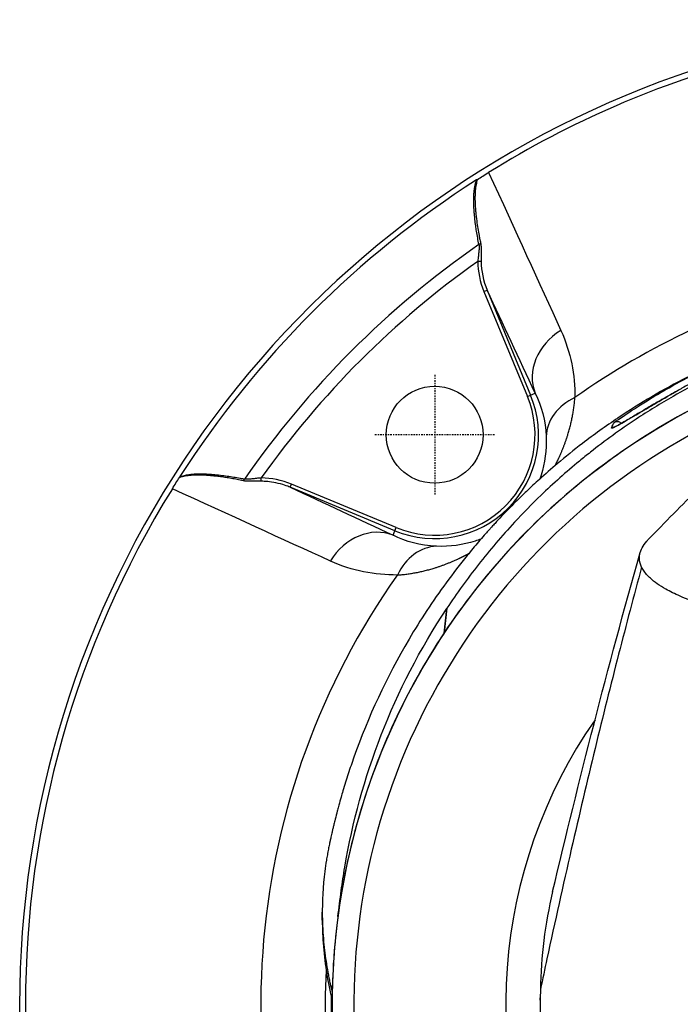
# Model space of a CAD drawing. Header units: millimetres. Extents: x 0 to 4378, y 0 to 2397.
# Tile 219 of 256: x 668 to 726, y 2176 to 2263. Entities that reach past the tile are written whole.
import ezdxf

# ---------------------------------------------------------------- set-up
doc = ezdxf.new("R2010")
doc.units = ezdxf.units.MM
doc.header["$LTSCALE"] = 0.2
doc.linetypes.add('CENTER2', pattern=[1.125, 0.75, -0.125, 0.125, -0.125])
doc.layers.add('02_Center Line', color=1, linetype='CENTER2')

# ---------------------------------------------------------------- blocks, each defined once
blk = doc.blocks.new('A$Ce3085cef')
for p, q in [((-45.922, 65.214), (-46.213, 65.213)), ((-45.674, 62.572), (-45.397, 62.686)), ((-45.674, 62.572), (-41.863, 53.371)), ((-45.397, 62.686), (-41.586, 53.485)), ((-41.586, 53.485), (-41.186, 53.651)), ((-41.863, 53.371), (-41.586, 53.485)), ((-33.632, 50.995), (-33.632, 50.995)), ((-65.214, 45.922), (-65.213, 46.213)), ((-62.686, 45.397), (-62.572, 45.674)), ((-53.485, 41.586), (-62.686, 45.397)), ((-53.371, 41.863), (-62.572, 45.674)), ((-53.651, 41.186), (-53.485, 41.586)), ((-53.485, 41.586), (-53.371, 41.863)), ((-61.376, 39.941), (-61.376, 39.941)), ((-49.182, 32.604), (-48.937, 34.752)), ((-48.929, 34.776), (-49.171, 32.62)), ((-49.182, 32.604), (-49.171, 32.62)), ((-59.861, 7.422), (-59.861, 8.129)), ((-40.73, 0.443), (-40.73, 0.604))]:
    blk.add_line(p, q)
blk.add_circle((-50, 50), 4.25)
for centre, radius, start, end in [((0, 0), 86.413, 313.06048, 226.93952), ((0, 0), 85.907, 104.96032, 121.79522), ((0, 0), 85.917, 122.63635, 147.36365), ((0, 0), 81.076, 124.66612, 145.33388), ((0, 0), 79.927, 125.32313, 144.67687), ((0, 0), 59, 311.98884, 228.01116), ((0, 0), 65.256, 114.83037, 125.29036), ((0, 0), 57.092, 313.69818, 226.30182), ((-50, 50), 9.108, 247.5, 22.5), ((-50, 50), 8.808, 247.5, 22.5), ((0, 0), 85.907, 148.20478, 211.79522), ((0, 0), 65.256, 144.70964, 205.29271), ((0, 0), 43.77, 145.16417, 206.39041), ((0, 0), 59.602, 177.07959, 188.14967), ((0, 0), 59.092, 179.25099, 183.19153)]:
    blk.add_arc(centre, radius, start, end)
for centre, major_axis, ratio, start_param, end_param in [((-46.522, 72.214), (0.343, 0.23), 0.030296, 0.66307, 0.975161), ((-46.246, 66.872), (0.294, 0.06), 0.73863, 5.018432, 5.756015), ((-13.502, 67.821), (32.677, 3.259), 0.454652, 3.098, 3.27804), ((-14.18, 67.613), (31.713, 2.944), 0.454366, 3.103899, 3.281624), ((-36.568, 55.564), (-4.532, -2.112), 0.855881, 4.837604, 6.232548), ((-35.22, 49.761), (-4.999, -0.1), 0.810651, 5.214974, 6.238464), ((-34.201, 50.179), (0.465, -0.185), 0.998028, 1.985095, 2.563193), ((-34.201, 50.179), (0.465, -0.185), 0.998028, 1.953688, 1.955175), ((-72.214, 46.522), (0.23, 0.343), 0.030296, 2.166434, 2.478523), ((-66.872, 46.246), (0.06, 0.294), 0.73863, 3.668763, 4.406346), ((-67.821, 13.501), (3.259, 32.678), 0.454648, 6.146738, 6.326777), ((-67.608, 38.023), (-1.196, 4.862), 0.9987, 6.137925, 6.137928), ((-55.564, 36.568), (2.112, 4.532), 0.855881, 0.050637, 1.445582), ((-49.761, 35.22), (0.1, 4.999), 0.810651, 0.044721, 1.068212)]:
    blk.add_ellipse(centre, major_axis=major_axis, ratio=ratio, start_param=start_param, end_param=end_param)
for points, knots in [([(-46.256, 72.401), (-46.101, 72.497), (-45.94, 72.596), (-45.773, 72.699), (-45.606, 72.803), (-45.435, 72.909), (-45.263, 73.015)], [-0.1212579, -0.1212579, -0.1212579, -0.1212579, -0.0607336, -0.0607336, -0.0607336, 0, 0, 0, 0]), ([(-46.115, 66.683), (-46.156, 66.88), (-46.193, 67.075), (-46.228, 67.266), (-46.265, 67.47), (-46.3, 67.67), (-46.331, 67.868), (-46.355, 68.025), (-46.378, 68.179), (-46.399, 68.332), (-46.425, 68.519), (-46.448, 68.702), (-46.468, 68.883), (-46.476, 68.958), (-46.484, 69.032), (-46.491, 69.105), (-46.503, 69.223), (-46.514, 69.341), (-46.523, 69.456), (-46.524, 69.464), (-46.524, 69.471), (-46.525, 69.478), (-46.528, 69.515), (-46.53, 69.55), (-46.533, 69.584), (-46.535, 69.618), (-46.538, 69.651), (-46.54, 69.686), (-46.542, 69.717), (-46.544, 69.75), (-46.547, 69.785), (-46.548, 69.803), (-46.549, 69.823), (-46.55, 69.842), (-46.556, 69.944), (-46.561, 70.041), (-46.565, 70.135), (-46.569, 70.249), (-46.572, 70.359), (-46.573, 70.463), (-46.575, 70.618), (-46.573, 70.764), (-46.567, 70.901), (-46.564, 70.97), (-46.561, 71.036), (-46.557, 71.102), (-46.553, 71.153), (-46.55, 71.204), (-46.545, 71.254), (-46.541, 71.301), (-46.536, 71.346), (-46.532, 71.388), (-46.528, 71.427), (-46.523, 71.464), (-46.519, 71.501), (-46.514, 71.537), (-46.509, 71.572), (-46.504, 71.606), (-46.499, 71.639), (-46.494, 71.672), (-46.489, 71.705), (-46.485, 71.73), (-46.48, 71.755), (-46.475, 71.781), (-46.466, 71.829), (-46.457, 71.878), (-46.446, 71.928), (-46.435, 71.977), (-46.423, 72.026), (-46.411, 72.077), (-46.399, 72.124), (-46.386, 72.173), (-46.373, 72.222), (-46.361, 72.265), (-46.349, 72.308), (-46.335, 72.352)], [0, 0, 0, 0, 0.0860212, 0.0860212, 0.0860212, 0.1773867, 0.1773867, 0.1773867, 0.25, 0.25, 0.25, 0.3384981, 0.3384981, 0.3384981, 0.375, 0.375, 0.375, 0.4338257, 0.4338257, 0.4338257, 0.4375, 0.4375, 0.4375, 0.4562759, 0.4562759, 0.4562759, 0.4745582, 0.4745582, 0.4745582, 0.4912236, 0.4912236, 0.4912236, 0.5, 0.5, 0.5, 0.5445312, 0.5445312, 0.5445312, 0.5987815, 0.5987815, 0.5987815, 0.6787887, 0.6787887, 0.6787887, 0.7184514, 0.7184514, 0.7184514, 0.75, 0.75, 0.75, 0.7796611, 0.7796611, 0.7796611, 0.8067015, 0.8067015, 0.8067015, 0.832703, 0.832703, 0.832703, 0.8569704, 0.8569704, 0.8569704, 0.875, 0.875, 0.875, 0.9087868, 0.9087868, 0.9087868, 0.9416334, 0.9416334, 0.9416334, 0.9729024, 0.9729024, 0.9729024, 0.9999998, 0.9999998, 0.9999998, 0.9999998]), ([(-46.256, 72.401), (-46.278, 72.325), (-46.298, 72.248), (-46.317, 72.17), (-46.335, 72.09), (-46.352, 72.01), (-46.367, 71.928), (-46.382, 71.849), (-46.394, 71.77), (-46.405, 71.689), (-46.41, 71.653), (-46.415, 71.616), (-46.42, 71.579), (-46.424, 71.537), (-46.429, 71.495), (-46.433, 71.452), (-46.44, 71.378), (-46.446, 71.303), (-46.451, 71.226), (-46.452, 71.205), (-46.453, 71.184), (-46.455, 71.163), (-46.457, 71.118), (-46.459, 71.076), (-46.46, 71.034), (-46.461, 71.005), (-46.462, 70.976), (-46.462, 70.948), (-46.463, 70.903), (-46.464, 70.858), (-46.464, 70.814), (-46.464, 70.768), (-46.464, 70.723), (-46.463, 70.677), (-46.463, 70.64), (-46.462, 70.603), (-46.462, 70.565), (-46.46, 70.487), (-46.457, 70.406), (-46.454, 70.323), (-46.451, 70.242), (-46.446, 70.159), (-46.441, 70.074), (-46.438, 70.015), (-46.434, 69.955), (-46.43, 69.894), (-46.422, 69.775), (-46.412, 69.656), (-46.401, 69.536), (-46.378, 69.28), (-46.348, 69.021), (-46.313, 68.758), (-46.284, 68.542), (-46.252, 68.323), (-46.215, 68.101), (-46.181, 67.893), (-46.143, 67.682), (-46.102, 67.468), (-46.093, 67.421), (-46.084, 67.374), (-46.075, 67.327), (-46.048, 67.19), (-46.02, 67.052), (-45.99, 66.912), (-45.984, 66.88), (-45.977, 66.847), (-45.97, 66.815)], [0, 0, 0, 0, 0.0495997, 0.0495997, 0.0495997, 0.0996998, 0.0996998, 0.0996998, 0.1479286, 0.1479286, 0.1479286, 0.1695977, 0.1695977, 0.1695977, 0.1944017, 0.1944017, 0.1944017, 0.2379078, 0.2379078, 0.2379078, 0.25, 0.25, 0.25, 0.2753771, 0.2753771, 0.2753771, 0.2932173, 0.2932173, 0.2932173, 0.3221041, 0.3221041, 0.3221041, 0.3516573, 0.3516573, 0.3516573, 0.375, 0.375, 0.375, 0.4227995, 0.4227995, 0.4227995, 0.4685914, 0.4685914, 0.4685914, 0.5, 0.5, 0.5, 0.5610134, 0.5610134, 0.5610134, 0.691371, 0.691371, 0.691371, 0.7986024, 0.7986024, 0.7986024, 0.8993012, 0.8993012, 0.8993012, 0.9212891, 0.9212891, 0.9212891, 0.9852311, 0.9852311, 0.9852311, 1, 1, 1, 1]), ([(-46.115, 66.683), (-46.111, 66.647), (-46.107, 66.607), (-46.105, 66.566), (-46.103, 66.521), (-46.102, 66.473), (-46.103, 66.424), (-46.104, 66.373), (-46.106, 66.319), (-46.109, 66.264), (-46.112, 66.207), (-46.117, 66.147), (-46.122, 66.087), (-46.127, 66.023), (-46.134, 65.959), (-46.141, 65.893), (-46.148, 65.823), (-46.156, 65.752), (-46.164, 65.681), (-46.172, 65.608), (-46.181, 65.534), (-46.188, 65.46), (-46.197, 65.385), (-46.204, 65.309), (-46.211, 65.235), (-46.211, 65.227), (-46.212, 65.22), (-46.213, 65.213)], [0, 0, 0, 0, 0.104331, 0.104331, 0.104331, 0.216289, 0.216289, 0.216289, 0.331368, 0.331368, 0.331368, 0.451173, 0.451173, 0.451173, 0.576064, 0.576064, 0.576064, 0.708718, 0.708718, 0.708718, 0.845444, 0.845444, 0.845444, 0.986105, 0.986105, 0.986105, 1, 1, 1, 1]), ([(-45.97, 66.815), (-45.965, 66.792), (-45.96, 66.768), (-45.956, 66.743), (-45.952, 66.719), (-45.949, 66.693), (-45.946, 66.667), (-45.942, 66.64), (-45.939, 66.612), (-45.937, 66.584), (-45.934, 66.554), (-45.932, 66.524), (-45.93, 66.493), (-45.928, 66.461), (-45.926, 66.427), (-45.925, 66.393), (-45.924, 66.359), (-45.923, 66.323), (-45.922, 66.288), (-45.921, 66.25), (-45.921, 66.212), (-45.92, 66.174), (-45.92, 66.142), (-45.92, 66.11), (-45.92, 66.078), (-45.919, 66.032), (-45.92, 65.985), (-45.92, 65.938), (-45.92, 65.889), (-45.92, 65.84), (-45.92, 65.791), (-45.921, 65.741), (-45.921, 65.692), (-45.921, 65.641), (-45.922, 65.592), (-45.922, 65.543), (-45.922, 65.493), (-45.922, 65.447), (-45.922, 65.4), (-45.922, 65.354), (-45.922, 65.307), (-45.922, 65.261), (-45.922, 65.214)], [0, 0, 0, 0, 0.0625, 0.0625, 0.0625, 0.122015, 0.122015, 0.122015, 0.182135, 0.182135, 0.182135, 0.243265, 0.243265, 0.243265, 0.307449, 0.307449, 0.307449, 0.372844, 0.372844, 0.372844, 0.441719, 0.441719, 0.441719, 0.5, 0.5, 0.5, 0.584963, 0.584963, 0.584963, 0.67216, 0.67216, 0.67216, 0.759214, 0.759214, 0.759214, 0.843896, 0.843896, 0.843896, 0.922454, 0.922454, 0.922454, 1, 1, 1, 1]), ([(-18.141, 58.211), (-19.242, 57.854), (-20.322, 57.465), (-22.435, 56.637), (-23.474, 56.195), (-25.175, 55.413), (-25.843, 55.09), (-27.375, 54.314), (-28.231, 53.853), (-30.19, 52.734), (-31.273, 52.066), (-33.721, 50.447), (-35.059, 49.475), (-36.659, 48.211), (-36.977, 47.955), (-38.472, 46.724), (-39.598, 45.72), (-41.475, 43.915), (-42.25, 43.126), (-44.111, 41.12), (-45.163, 39.884), (-47.139, 37.364), (-48.064, 36.08), (-48.929, 34.776)], [0, 0, 0, 0, 0.36371, 0.36371, 0.725023, 0.725023, 0.964251, 0.964251, 1.282808, 1.282808, 1.706122, 1.706122, 2.270542, 2.270542, 2.412652, 2.412652, 2.94517, 2.94517, 3.344589, 3.344589, 3.942997, 3.942997, 4.541116, 4.541116, 4.541116, 4.541116]), ([(-18.223, 56.129), (-19.977, 55.558), (-21.681, 54.911), (-24.981, 53.491), (-26.575, 52.716), (-31.176, 50.225), (-33.996, 48.341), (-39.148, 44.271), (-41.482, 42.084), (-45.671, 37.494), (-47.528, 35.092), (-49.171, 32.62)], [-1, -1, -1, -1, -0.875, -0.875, -0.75, -0.75, -0.5, -0.5, -0.25, -0.25, 0, 0, 0, 0]), ([(-25.775, 55.581), (-25.769, 55.575), (-25.774, 55.565), (-25.803, 55.534), (-25.827, 55.514), (-25.894, 55.466), (-25.937, 55.437), (-26.041, 55.37), (-26.102, 55.332), (-26.183, 55.284), (-26.193, 55.278), (-26.204, 55.272), (-26.248, 55.245), (-26.303, 55.213), (-26.378, 55.169), (-26.388, 55.163), (-26.398, 55.157), (-26.463, 55.12), (-26.524, 55.084), (-26.584, 55.05), (-26.69, 54.989), (-26.805, 54.924), (-26.927, 54.855), (-27.018, 54.804), (-27.113, 54.751), (-27.352, 54.616), (-27.501, 54.533), (-27.687, 54.429), (-27.719, 54.411), (-27.751, 54.393), (-27.915, 54.302), (-28.085, 54.206), (-28.299, 54.086), (-28.336, 54.065), (-28.374, 54.044), (-28.534, 53.954), (-28.696, 53.863), (-28.859, 53.77), (-29.081, 53.644), (-29.307, 53.516), (-29.612, 53.342), (-29.688, 53.298), (-29.763, 53.255), (-29.902, 53.175), (-30.031, 53.101), (-30.178, 53.017), (-30.206, 53), (-30.233, 52.984), (-30.387, 52.896), (-30.547, 52.803), (-30.734, 52.694), (-30.753, 52.683), (-30.772, 52.673), (-30.97, 52.557), (-31.172, 52.439), (-31.378, 52.318), (-31.432, 52.287), (-31.492, 52.252), (-31.626, 52.173), (-31.699, 52.13), (-31.778, 52.083), (-31.858, 52.036), (-31.929, 51.994), (-32.015, 51.944), (-32.037, 51.931), (-32.058, 51.918), (-32.085, 51.902), (-32.119, 51.882), (-32.162, 51.857), (-32.332, 51.756), (-32.492, 51.662), (-32.655, 51.566), (-32.668, 51.558), (-32.681, 51.551), (-32.836, 51.459), (-32.998, 51.365), (-33.164, 51.268), (-33.253, 51.216), (-33.333, 51.169), (-33.466, 51.091), (-33.521, 51.06), (-33.569, 51.032), (-33.607, 51.01), (-33.638, 50.992), (-33.673, 50.972), (-33.684, 50.966), (-33.691, 50.961), (-33.729, 50.939), (-33.77, 50.917), (-33.812, 50.893), (-33.894, 50.846), (-33.968, 50.805), (-34.082, 50.743), (-34.125, 50.72), (-34.164, 50.699), (-34.232, 50.663), (-34.291, 50.634), (-34.365, 50.601), (-34.386, 50.592), (-34.406, 50.584), (-34.439, 50.571), (-34.463, 50.565), (-34.491, 50.566), (-34.495, 50.573), (-34.489, 50.588)], [0, 0, 0, 0, 0.03125, 0.03125, 0.061049, 0.061049, 0.090899, 0.090899, 0.120824, 0.120824, 0.125, 0.125, 0.125, 0.140489, 0.140489, 0.142857, 0.142857, 0.142857, 0.160714, 0.160714, 0.160714, 0.1875, 0.1875, 0.1875, 0.210358, 0.210358, 0.243287, 0.243287, 0.25, 0.25, 0.25, 0.275832, 0.275832, 0.28125, 0.28125, 0.28125, 0.3125, 0.3125, 0.3125, 0.35959, 0.35959, 0.375, 0.375, 0.375, 0.403754, 0.403754, 0.410714, 0.410714, 0.410714, 0.442869, 0.442869, 0.446429, 0.446429, 0.446429, 0.5, 0.5, 0.5, 0.518047, 0.518047, 0.535714, 0.535714, 0.535714, 0.552984, 0.552984, 0.559524, 0.559524, 0.559524, 0.571429, 0.571429, 0.571429, 0.637279, 0.637279, 0.642857, 0.642857, 0.642857, 0.696429, 0.696429, 0.696429, 0.725471, 0.725471, 0.75, 0.75, 0.75, 0.76604, 0.76604, 0.775, 0.775, 0.775, 0.8, 0.8, 0.8, 0.828752, 0.828752, 0.85, 0.85, 0.85, 0.900603, 0.900603, 0.925, 0.925, 0.925, 0.9625, 0.9625, 1, 1, 1, 1]), ([(-34.255, 51.079), (-33.27, 51.771), (-31.838, 52.727), (-28.196, 54.856), (-26.708, 55.579), (-26.252, 55.802)], [0.000001, 0.000001, 0.000001, 0.000001, 0.4227583, 0.4227583, 0.9030819, 0.9030819, 0.9030819, 0.9030819]), ([(-27.823, 55.06), (-29.962, 53.963), (-31.997, 52.76), (-34.997, 50.749), (-36.036, 50.003), (-37.793, 48.656), (-38.526, 48.065), (-39.775, 47.013), (-40.299, 46.555), (-41.197, 45.742), (-41.575, 45.391), (-42.227, 44.77), (-42.503, 44.502), (-43.184, 43.828), (-43.584, 43.42), (-44.175, 42.801), (-44.369, 42.594), (-44.659, 42.282), (-44.754, 42.178), (-44.913, 42.005), (-45.116, 41.781), (-45.135, 41.76)], [-0.7740808, -0.7740808, -0.7740808, -0.7740808, -0.5327062, -0.5327062, -0.3979983, -0.3979983, -0.2969518, -0.2969518, -0.2212528, -0.2212528, -0.1644969, -0.1644969, -0.1220109, -0.1220109, -0.0582532, -0.0582532, -0.0264379, -0.0264379, -0.0105309, -0.0105309, -0.000001, -0.000001, -0.000001, -0.000001]), ([(-34.298, 50.643), (-34.298, 50.643), (-34.294, 50.645), (-34.265, 50.657), (-34.214, 50.68), (-34.018, 50.78), (-33.823, 50.888), (-33.206, 51.242), (-32.708, 51.537), (-31.765, 52.092), (-31.392, 52.312), (-30.655, 52.742), (-30.296, 52.949), (-29.648, 53.322), (-29.366, 53.483), (-28.949, 53.719), (-28.817, 53.794), (-28.685, 53.868)], [0.150325, 0.150325, 0.150325, 0.150325, 0.176991, 0.176991, 0.268181, 0.268181, 0.458881, 0.458881, 0.777314, 0.777314, 0.953695, 0.953695, 1.097665, 1.097665, 1.198559, 1.198559, 1.243983, 1.243983, 1.243983, 1.243983]), ([(-34.489, 50.588), (-34.464, 50.651), (-34.438, 50.711), (-34.386, 50.827), (-34.359, 50.883), (-34.318, 50.964), (-34.304, 50.991), (-34.278, 51.038), (-34.267, 51.059), (-34.255, 51.079)], [-1, -1, -1, -1, -0.6676267, -0.6676267, -0.3286444, -0.3286444, -0.1465007, -0.1465007, 0, 0, 0, 0]), ([(-34.255, 51.079), (-34.242, 51.089), (-34.227, 51.098), (-34.195, 51.116), (-34.178, 51.124), (-34.136, 51.141), (-34.111, 51.149), (-34.054, 51.162), (-34.025, 51.165), (-33.952, 51.167), (-33.912, 51.161), (-33.82, 51.138), (-33.767, 51.113), (-33.687, 51.054), (-33.659, 51.027), (-33.633, 50.997)], [0, 0, 0, 0, 0.0059452, 0.0059452, 0.0117464, 0.0117464, 0.01975225, 0.01975225, 0.02943891, 0.02943891, 0.0450131, 0.0450131, 0.07103874, 0.07103874, 0.08779851, 0.08779851, 0.08779851, 0.08779851]), ([(-40.218, 49.842), (-40.172, 48.657), (-40.326, 47.548), (-40.706, 46.345), (-40.744, 46.23), (-40.785, 46.114)], [0, 0, 0, 0, 0.25, 0.25, 0.2765921, 0.2765921, 0.2765921, 0.2765921]), ([(-73.015, 45.263), (-72.909, 45.435), (-72.803, 45.605), (-72.7, 45.772), (-72.597, 45.939), (-72.497, 46.101), (-72.401, 46.256)], [-0.1213984, -0.1213984, -0.1213984, -0.1213984, -0.0607472, -0.0607472, -0.0607472, -0.0000244, -0.0000244, -0.0000244, -0.0000244]), ([(-66.815, 45.97), (-66.988, 46.007), (-67.158, 46.042), (-67.327, 46.075), (-67.499, 46.109), (-67.668, 46.14), (-67.836, 46.17), (-68.007, 46.2), (-68.177, 46.228), (-68.344, 46.253), (-68.363, 46.256), (-68.382, 46.259), (-68.401, 46.262), (-68.571, 46.287), (-68.738, 46.311), (-68.903, 46.331), (-68.984, 46.342), (-69.065, 46.351), (-69.145, 46.36), (-69.208, 46.367), (-69.274, 46.374), (-69.34, 46.381), (-69.405, 46.388), (-69.471, 46.394), (-69.537, 46.4), (-69.6, 46.406), (-69.663, 46.411), (-69.725, 46.416), (-69.787, 46.421), (-69.848, 46.426), (-69.906, 46.43), (-69.991, 46.436), (-70.072, 46.441), (-70.15, 46.446), (-70.224, 46.45), (-70.296, 46.454), (-70.366, 46.457), (-70.434, 46.459), (-70.501, 46.461), (-70.568, 46.463), (-70.631, 46.464), (-70.695, 46.465), (-70.758, 46.465), (-70.821, 46.465), (-70.884, 46.465), (-70.948, 46.463), (-71.003, 46.462), (-71.059, 46.46), (-71.117, 46.457), (-71.137, 46.456), (-71.157, 46.455), (-71.178, 46.454), (-71.255, 46.45), (-71.332, 46.445), (-71.409, 46.438), (-71.466, 46.432), (-71.523, 46.427), (-71.58, 46.42), (-71.603, 46.417), (-71.625, 46.414), (-71.648, 46.411), (-71.731, 46.4), (-71.813, 46.388), (-71.894, 46.373), (-71.975, 46.359), (-72.056, 46.343), (-72.135, 46.325), (-72.213, 46.307), (-72.29, 46.287), (-72.366, 46.266), (-72.378, 46.263), (-72.39, 46.259), (-72.401, 46.256)], [0, 0, 0, 0, 0.0784847, 0.0784847, 0.0784847, 0.1585424, 0.1585424, 0.1585424, 0.2406751, 0.2406751, 0.2406751, 0.25, 0.25, 0.25, 0.3337441, 0.3337441, 0.3337441, 0.375, 0.375, 0.375, 0.4074623, 0.4074623, 0.4074623, 0.439265, 0.439265, 0.439265, 0.4696325, 0.4696325, 0.4696325, 0.5, 0.5, 0.5, 0.5440557, 0.5440557, 0.5440557, 0.5857032, 0.5857032, 0.5857032, 0.6264476, 0.6264476, 0.6264476, 0.6657152, 0.6657152, 0.6657152, 0.7044426, 0.7044426, 0.7044426, 0.7381098, 0.7381098, 0.7381098, 0.75, 0.75, 0.75, 0.7949179, 0.7949179, 0.7949179, 0.828766, 0.828766, 0.828766, 0.8423676, 0.8423676, 0.8423676, 0.8923443, 0.8923443, 0.8923443, 0.9427104, 0.9427104, 0.9427104, 0.9922919, 0.9922919, 0.9922919, 1, 1, 1, 1]), ([(-72.352, 46.335), (-72.272, 46.359), (-72.191, 46.381), (-72.11, 46.402), (-72.025, 46.423), (-71.939, 46.442), (-71.852, 46.459), (-71.804, 46.469), (-71.755, 46.478), (-71.706, 46.486), (-71.618, 46.502), (-71.53, 46.515), (-71.44, 46.526), (-71.417, 46.529), (-71.394, 46.531), (-71.371, 46.534), (-71.346, 46.537), (-71.319, 46.54), (-71.292, 46.542), (-71.263, 46.545), (-71.233, 46.548), (-71.204, 46.55), (-71.173, 46.553), (-71.142, 46.555), (-71.113, 46.557), (-71.082, 46.56), (-71.053, 46.562), (-71.028, 46.563), (-70.987, 46.565), (-70.944, 46.567), (-70.901, 46.569), (-70.831, 46.572), (-70.757, 46.573), (-70.68, 46.574), (-70.61, 46.575), (-70.537, 46.574), (-70.462, 46.573), (-70.455, 46.573), (-70.448, 46.573), (-70.441, 46.573), (-70.394, 46.572), (-70.345, 46.571), (-70.295, 46.57), (-70.244, 46.569), (-70.192, 46.567), (-70.139, 46.565), (-70.085, 46.563), (-70.03, 46.56), (-69.976, 46.557), (-69.917, 46.554), (-69.859, 46.551), (-69.802, 46.547), (-69.777, 46.546), (-69.751, 46.544), (-69.726, 46.543), (-69.637, 46.537), (-69.547, 46.53), (-69.457, 46.522), (-69.242, 46.505), (-69.023, 46.483), (-68.8, 46.458), (-68.608, 46.436), (-68.412, 46.411), (-68.213, 46.383), (-68.023, 46.355), (-67.829, 46.325), (-67.632, 46.292), (-67.445, 46.261), (-67.255, 46.227), (-67.063, 46.19), (-66.937, 46.167), (-66.811, 46.142), (-66.683, 46.115)], [0.0000002, 0.0000002, 0.0000002, 0.0000002, 0.0476556, 0.0476556, 0.0476556, 0.0973183, 0.0973183, 0.0973183, 0.125, 0.125, 0.125, 0.1748511, 0.1748511, 0.1748511, 0.1875, 0.1875, 0.1875, 0.2015021, 0.2015021, 0.2015021, 0.2162423, 0.2162423, 0.2162423, 0.2322947, 0.2322947, 0.2322947, 0.25, 0.25, 0.25, 0.2795113, 0.2795113, 0.2795113, 0.3272557, 0.3272557, 0.3272557, 0.3710416, 0.3710416, 0.3710416, 0.375, 0.375, 0.375, 0.401947, 0.401947, 0.401947, 0.4290933, 0.4290933, 0.4290933, 0.456884, 0.456884, 0.456884, 0.4866378, 0.4866378, 0.4866378, 0.5, 0.5, 0.5, 0.5477602, 0.5477602, 0.5477602, 0.6608201, 0.6608201, 0.6608201, 0.7584261, 0.7584261, 0.7584261, 0.852232, 0.852232, 0.852232, 0.9417163, 0.9417163, 0.9417163, 1, 1, 1, 1]), ([(-65.214, 45.921), (-65.248, 45.922), (-65.281, 45.922), (-65.313, 45.922), (-65.348, 45.922), (-65.383, 45.922), (-65.417, 45.922), (-65.452, 45.922), (-65.487, 45.922), (-65.521, 45.922), (-65.556, 45.922), (-65.59, 45.922), (-65.625, 45.922), (-65.659, 45.921), (-65.693, 45.921), (-65.728, 45.921), (-65.76, 45.921), (-65.793, 45.92), (-65.826, 45.92), (-65.858, 45.92), (-65.891, 45.92), (-65.924, 45.92), (-65.955, 45.92), (-65.986, 45.92), (-66.019, 45.92), (-66.037, 45.92), (-66.056, 45.92), (-66.075, 45.92), (-66.132, 45.92), (-66.187, 45.92), (-66.24, 45.921), (-66.299, 45.922), (-66.356, 45.924), (-66.41, 45.926), (-66.474, 45.929), (-66.533, 45.932), (-66.589, 45.937), (-66.641, 45.942), (-66.689, 45.948), (-66.734, 45.955), (-66.762, 45.959), (-66.789, 45.964), (-66.815, 45.97)], [0, 0, 0, 0, 0.056277, 0.056277, 0.056277, 0.116633, 0.116633, 0.116633, 0.178657, 0.178657, 0.178657, 0.241086, 0.241086, 0.241086, 0.302542, 0.302542, 0.302542, 0.360805, 0.360805, 0.360805, 0.416855, 0.416855, 0.416855, 0.469457, 0.469457, 0.469457, 0.5, 0.5, 0.5, 0.591428, 0.591428, 0.591428, 0.694988, 0.694988, 0.694988, 0.816826, 0.816826, 0.816826, 0.929793, 0.929793, 0.929793, 1, 1, 1, 1]), ([(-65.213, 46.213), (-65.285, 46.207), (-65.359, 46.199), (-65.504, 46.184), (-65.576, 46.175), (-65.716, 46.159), (-65.785, 46.151), (-65.918, 46.137), (-65.982, 46.13), (-66.106, 46.119), (-66.166, 46.114), (-66.278, 46.107), (-66.331, 46.105), (-66.431, 46.102), (-66.479, 46.102), (-66.567, 46.105), (-66.608, 46.107), (-66.659, 46.112), (-66.671, 46.114), (-66.683, 46.115)], [0, 0, 0, 0, 0.138562, 0.138562, 0.2725109, 0.2725109, 0.4011572, 0.4011572, 0.5244389, 0.5244389, 0.6433292, 0.6433292, 0.7548317, 0.7548317, 0.8627911, 0.8627911, 0.9661477, 0.9661477, 1, 1, 1, 1]), ([(-62.686, 45.397), (-62.805, 45.446), (-62.965, 45.509), (-63.374, 45.645), (-63.659, 45.725), (-64.458, 45.892), (-64.898, 45.919), (-65.214, 45.921)], [0, 0, 0, 0, 0.25, 0.25, 0.5, 0.5, 0.9999999, 0.9999999, 0.9999999, 0.9999999]), ([(-45.135, 41.76), (-45.152, 41.741), (-45.337, 41.535), (-45.479, 41.375), (-45.564, 41.278), (-45.819, 40.988), (-45.988, 40.794), (-46.488, 40.21), (-46.815, 39.817), (-47.778, 38.633), (-48.395, 37.833), (-50.171, 35.406), (-51.258, 33.752), (-54.229, 28.714), (-55.838, 25.24), (-57.261, 21.23), (-57.425, 20.747), (-57.746, 19.766), (-57.901, 19.267), (-58.106, 18.58), (-58.16, 18.392), (-58.282, 17.969), (-58.345, 17.743), (-58.449, 17.363), (-58.49, 17.213), (-58.553, 16.974), (-58.576, 16.887), (-58.658, 16.571), (-58.715, 16.348), (-58.801, 16.001), (-58.831, 15.88), (-58.886, 15.65), (-58.912, 15.541), (-58.961, 15.335), (-58.982, 15.242), (-59.037, 15.004), (-59.073, 14.845), (-59.119, 14.637), (-59.132, 14.58), (-59.156, 14.468), (-59.169, 14.411), (-59.188, 14.323), (-59.194, 14.295), (-59.213, 14.203), (-59.225, 14.147), (-59.253, 14.013), (-59.269, 13.937), (-59.299, 13.788), (-59.314, 13.715), (-59.359, 13.482), (-59.389, 13.322), (-59.446, 13), (-59.473, 12.839), (-59.551, 12.352), (-59.597, 12.026), (-59.801, 10.398), (-59.875, 9.09), (-59.85, 7.028), (-59.811, 6.273), (-59.683, 4.869), (-59.601, 4.218), (-59.446, 3.25), (-59.389, 2.932), (-59.314, 2.542), (-59.299, 2.47), (-59.254, 2.246), (-59.222, 2.095), (-59.183, 1.916), (-59.173, 1.87), (-59.12, 1.626), (-59.074, 1.42), (-59.014, 1.162), (-59.002, 1.111), (-58.991, 1.061)], [-8.901571, -8.901571, -8.901571, -8.901571, -8.885286, -8.885286, -8.860575, -8.860575, -8.811172, -8.811172, -8.712347, -8.712347, -8.514579, -8.514579, -8.11918, -8.11918, -7.329513, -7.329513, -7.221773, -7.221773, -7.110835, -7.110835, -7.069375, -7.069375, -7.01776, -7.01776, -6.983087, -6.983087, -6.963408, -6.963408, -6.911786, -6.911786, -6.883556, -6.883556, -6.858363, -6.858363, -6.835884, -6.835884, -6.798876, -6.798876, -6.783343, -6.783343, -6.767109, -6.767109, -6.754784, -6.754784, -6.735796, -6.735796, -6.710744, -6.710744, -6.686952, -6.686952, -6.634788, -6.634788, -6.582314, -6.582314, -6.476667, -6.476667, -6.055026, -6.055026, -5.811763, -5.811763, -5.601332, -5.601332, -5.497769, -5.497769, -5.474354, -5.474354, -5.423713, -5.423713, -5.405709, -5.405709, -5.319205, -5.319205, -5.298063, -5.298063, -5.298063, -5.298063]), ([(-45.939, 40.849), (-46.108, 40.786), (-46.276, 40.728), (-47.538, 40.328), (-48.654, 40.172), (-49.842, 40.218)], [0.7113386, 0.7113386, 0.7113386, 0.7113386, 0.75, 0.75, 1, 1, 1, 1]), ([(-31.839, 38.388), (-31.945, 38.636), (-32.025, 38.859), (-32.034, 39.168), (-32.034, 39.204), (-32.03, 39.335), (-32.019, 39.43), (-31.922, 39.905), (-31.717, 40.283), (-31.355, 40.696), (-31.319, 40.734), (-31.283, 40.773)], [0.0002894, 0.0002894, 0.0002894, 0.0002894, 0.3207563, 0.3207563, 0.3624016, 0.3624016, 0.4734897, 0.4734897, 0.9178378, 0.9178378, 0.9635254, 0.9635254, 0.9635254, 0.9635254]), ([(-31.839, 38.388), (-32.518, 35.899), (-33.191, 33.354), (-34.555, 28.052), (-35.245, 25.291), (-36.63, 19.584), (-37.325, 16.636), (-38.733, 10.491), (-39.445, 7.29), (-40.34, 3.142), (-40.533, 2.242), (-40.725, 1.339)], [0.0000003, 0.0000003, 0.0000003, 0.0000003, 0.2202609, 0.2202609, 0.4494903, 0.4494903, 0.6850729, 0.6850729, 0.9320106, 0.9320106, 1, 1, 1, 1]), ([(-3.068, 31.874), (-4.439, 31.91), (-5.808, 31.972), (-8.47, 32.125), (-9.783, 32.216), (-13.644, 32.554), (-16.08, 32.851), (-19.809, 33.448), (-21.202, 33.712), (-22.656, 34.038), (-22.82, 34.075), (-24.241, 34.407), (-25.385, 34.724), (-27.165, 35.31), (-27.855, 35.57), (-28.928, 36.041), (-29.343, 36.247), (-30.266, 36.768), (-30.722, 37.087), (-31.166, 37.495), (-31.248, 37.576), (-31.438, 37.782), (-31.537, 37.908), (-31.703, 38.145), (-31.779, 38.268), (-31.839, 38.388)], [0.000007, 0.000007, 0.000007, 0.000007, 0.414147, 0.414147, 0.825596, 0.825596, 1.635283, 1.635283, 2.172697, 2.172697, 2.241989, 2.241989, 2.778153, 2.778153, 3.175709, 3.175709, 3.471349, 3.471349, 3.90974, 3.90974, 4.0185, 4.0185, 4.183321, 4.183321, 4.345382, 4.345382, 4.345382, 4.345382]), ([(-58.197, 9.999), (-58.106, 10.691), (-58.002, 11.383), (-57.223, 16.005), (-56.151, 19.895), (-53.203, 27.478), (-51.305, 31.184), (-48.937, 34.752)], [-3.618442, -3.618442, -3.618442, -3.618442, -3.327763, -3.327763, -1.672883, -1.672883, 0, 0, 0, 0]), ([(-48.937, 34.752), (-48.936, 34.756), (-48.934, 34.76), (-48.932, 34.768), (-48.93, 34.772), (-48.929, 34.776)], [0, 0, 0, 0, 0.001275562, 0.001275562, 0.002551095, 0.002551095, 0.002551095, 0.002551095]), ([(-49.182, 32.604), (-50.865, 30.07), (-52.316, 27.459), (-54.776, 22.137), (-55.786, 19.426), (-57.403, 13.945), (-58.007, 11.174), (-58.772, 5.83), (-58.967, 3.258), (-58.996, 0.686)], [-1, -1, -1, -1, -0.875, -0.875, -0.75, -0.75, -0.625, -0.625, -0.5101518, -0.5101518, -0.5101518, -0.5101518]), ([(-59.861, 7.422), (-59.861, 6.648), (-59.83, 5.873), (-59.633, 3.451), (-59.366, 1.97), (-58.999, 0.388)], [0.36394697, 0.36394697, 0.36394697, 0.36394697, 0.37707243, 0.37707243, 0.40504702, 0.40504702, 0.40504702, 0.40504702]), ([(-40.725, 1.339), (-40.726, 1.268), (-40.727, 1.193), (-40.728, 1.118), (-40.728, 1.082), (-40.729, 1.045), (-40.729, 1.008), (-40.729, 0.969), (-40.729, 0.931), (-40.73, 0.892), (-40.73, 0.814), (-40.73, 0.737), (-40.73, 0.663), (-40.73, 0.633), (-40.73, 0.603), (-40.73, 0.574), (-40.73, 0.529), (-40.73, 0.486), (-40.73, 0.445), (-40.73, 0.394), (-40.73, 0.347), (-40.73, 0.305), (-40.73, 0.246), (-40.73, 0.191), (-40.73, 0.139), (-40.73, 0.09), (-40.73, 0.043), (-40.73, -0.003), (-40.73, -0.103), (-40.73, -0.196), (-40.73, -0.295), (-40.73, -0.345), (-40.73, -0.396), (-40.73, -0.45), (-40.73, -0.534), (-40.73, -0.625), (-40.73, -0.73)], [-0.3053506, -0.3053506, -0.3053506, -0.3053506, -0.2812993, -0.2812993, -0.2812993, -0.2695389, -0.2695389, -0.2695389, -0.2571259, -0.2571259, -0.2571259, -0.2318686, -0.2318686, -0.2318686, -0.2214728, -0.2214728, -0.2214728, -0.2054105, -0.2054105, -0.2054105, -0.1855765, -0.1855765, -0.1855765, -0.1580471, -0.1580471, -0.1580471, -0.1316959, -0.1316959, -0.1316959, -0.0734957, -0.0734957, -0.0734957, -0.0446243, -0.0446243, -0.0446243, 0, 0, 0, 0])]:
    blk.add_open_spline(points, degree=3, knots=knots)
for points in [[(-45.263, 73.015), (-42.93, 67.928), (-40.818, 63.306), (-38.927, 59.149)], [(-41.186, 53.651), (-42.591, 56.666), (-43.994, 59.677), (-45.397, 62.686)], [(-38.927, 59.149), (-38.053, 57.225), (-37.676, 55.259), (-37.699, 53.264)], [(-41.186, 53.651), (-40.63, 52.524), (-40.273, 51.279), (-40.218, 49.842)], [(-59.149, 38.927), (-63.309, 40.819), (-67.931, 42.931), (-73.015, 45.263)], [(-62.686, 45.397), (-59.677, 43.994), (-56.666, 42.591), (-53.651, 41.186)], [(-31.283, 40.773), (-29.804, 42.333), (-28.289, 43.847), (-26.798, 45.305)], [(-49.842, 40.218), (-51.279, 40.273), (-52.524, 40.63), (-53.651, 41.186)], [(-53.264, 37.699), (-55.262, 37.676), (-57.227, 38.054), (-59.149, 38.927)], [(-39.651, 9.92), (-37.359, 19.569), (-34.819, 29.624), (-31.966, 39.66)], [(-58.496, 7.734), (-58.396, 8.489), (-58.297, 9.244), (-58.197, 9.999)], [(-39.652, 9.921), (-40.325, 7.087), (-40.68, 4.212), (-40.725, 1.339)], [(-40.73, 0.412), (-40.73, 0.422), (-40.73, 0.433), (-40.73, 0.443)], [(-40.73, 0.412), (-40.73, 0.3), (-40.73, 0.188), (-40.73, 0.076)]]:
    blk.add_open_spline(points, degree=3)
for points, weights, knots in [([(-39.427, 47.305), (-39.248, 47.653), (-39.087, 47.996), (-38.237, 49.955), (-37.816, 51.566), (-37.699, 53.264)], [0.999999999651, 0.999999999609, 0.999999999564, 0.999999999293, 0.999999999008, 0.999999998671], [0.6967613, 0.6967613, 0.6967613, 0.6967613, 0.75, 0.75, 1, 1, 1, 1]), ([(-53.264, 37.699), (-51.561, 37.817), (-49.94, 38.241), (-47.882, 39.138), (-47.447, 39.347), (-47.002, 39.587)], [0.999999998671, 0.999999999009, 0.999999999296, 0.99999999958, 0.999999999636, 0.999999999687], [0, 0, 0, 0, 0.25, 0.25, 0.3171024, 0.3171024, 0.3171024, 0.3171024])]:
    blk.add_rational_spline(points, weights, degree=3, knots=knots)
at = {"layer": '02_Center Line'}
for p, q in [((-50, 55.25), (-50, 44.75)), ((-44.75, 50), (-55.25, 50))]:
    blk.add_line(p, q, dxfattribs=at)

msp = doc.modelspace()

# ---------------------------------------------------------------- block references
msp.add_blockref('A$Ce3085cef', (754.283, 2176.398))

doc.saveas('drawing.dxf')
